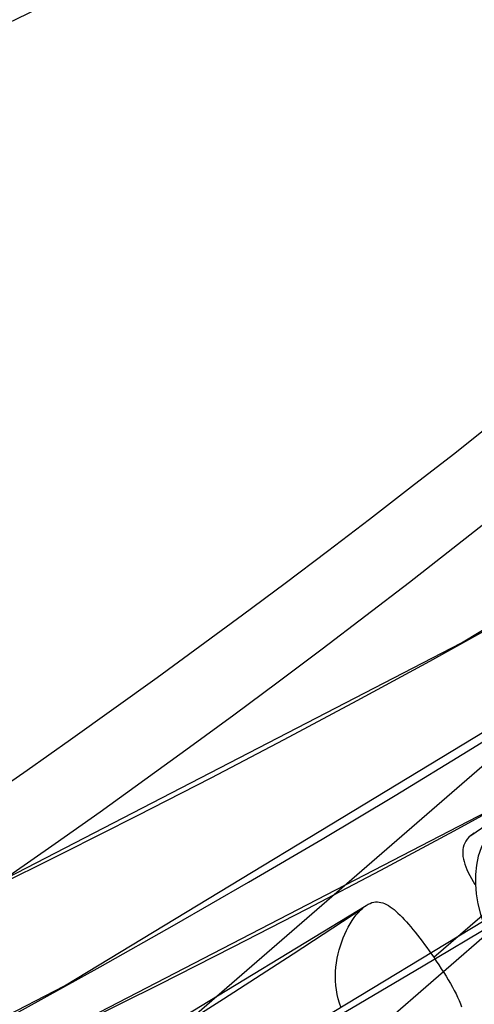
# Model space of a CAD drawing. Header units: millimetres. Extents: x -261 to 249, y -324 to 318.
# Tile 6 of 89: x 147.51 to 153.87, y -195.28 to -181.52. Entities that reach past the tile are written whole.
import ezdxf

# ---------------------------------------------------------------- set-up
doc = ezdxf.new("R2010")
doc.units = ezdxf.units.MM
doc.layers.add('MAIN-1', color=7, linetype='Continuous')
doc.layers.add('MAIN-2', color=7, linetype='Continuous')

msp = doc.modelspace()

# ---------------------------------------------------------------- linework, layer by layer
at = {"layer": 'MAIN-1'}
msp.add_line((153.868, -192.878), (153.868, -192.878), dxfattribs=at)
for centre, major_axis, start_param, end_param in [((-50, -43.301), (-148.606, 171.596), -3.141592, -0.857072), ((-50, -43.301), (147.952, -170.84), 0, 2.284521), ((-0.5, -0.433), (159.408, -184.069), -0.370263, 0.713724)]:
    msp.add_ellipse(centre, major_axis=major_axis, ratio=0.75, start_param=start_param, end_param=end_param, dxfattribs=at)
at = {"layer": 'MAIN-2'}
for p, q in [((163.308, -183.87), (148.012, -197.116)), ((153.688, -190.223), (163.157, -184.498)), ((148.134, -195.016), (157.855, -189.131)), ((146.638, -193.867), (153.688, -190.223)), ((153.3, -194.619), (157.673, -190.831)), ((149.211, -197.002), (159.047, -191.052)), ((147.655, -195.885), (154.797, -192.192)), ((153.828, -192.908), (153.821, -192.915)), ((153.836, -192.902), (153.828, -192.908)), ((153.844, -192.896), (153.836, -192.902)), ((153.852, -192.89), (153.844, -192.896)), ((153.86, -192.884), (153.852, -192.89)), ((153.868, -192.878), (153.86, -192.884)), ((153.734, -193.024), (153.722, -193.053)), ((153.75, -192.995), (153.734, -193.024)), ((153.77, -192.967), (153.75, -192.995)), ((153.793, -192.941), (153.77, -192.967)), ((153.821, -192.915), (153.793, -192.941)), ((153.707, -193.114), (153.705, -193.145)), ((153.705, -193.145), (153.705, -193.178)), ((153.705, -193.178), (153.709, -193.212)), ((153.713, -193.083), (153.707, -193.114)), ((153.722, -193.053), (153.713, -193.083)), ((153.709, -193.212), (153.715, -193.246)), ((153.715, -193.246), (153.724, -193.282)), ((153.724, -193.282), (153.735, -193.318)), ((153.735, -193.318), (153.749, -193.356)), ((153.749, -193.356), (153.765, -193.394)), ((153.765, -193.394), (153.784, -193.434)), ((153.784, -193.434), (153.804, -193.474)), ((153.804, -193.474), (153.827, -193.516)), ((153.827, -193.516), (153.851, -193.558)), ((153.851, -193.558), (153.877, -193.602)), ((152.383, -193.877), (152.409, -193.865)), ((152.409, -193.865), (152.435, -193.855)), ((152.435, -193.855), (152.461, -193.849)), ((152.461, -193.849), (152.486, -193.845)), ((152.486, -193.845), (152.512, -193.844)), ((152.512, -193.844), (152.537, -193.846)), ((152.537, -193.846), (152.562, -193.851)), ((152.562, -193.851), (152.588, -193.858)), ((152.588, -193.858), (152.613, -193.868)), ((152.613, -193.868), (152.639, -193.88)), ((142.894, -199.635), (152.355, -193.894)), ((152.217, -194.025), (152.247, -193.991)), ((152.247, -193.991), (152.276, -193.959)), ((152.276, -193.959), (152.307, -193.931)), ((152.307, -193.931), (152.315, -193.924)), ((152.315, -193.924), (152.323, -193.917)), ((152.323, -193.917), (152.332, -193.911)), ((152.332, -193.911), (152.34, -193.904)), ((152.34, -193.904), (152.348, -193.899)), ((152.348, -193.899), (152.357, -193.893)), ((152.357, -193.893), (152.383, -193.877)), ((152.639, -193.88), (152.665, -193.895)), ((152.665, -193.895), (152.691, -193.912)), ((152.691, -193.912), (152.718, -193.931)), ((152.718, -193.931), (152.745, -193.952)), ((152.745, -193.952), (152.772, -193.976)), ((152.772, -193.976), (152.8, -194.001)), ((152.8, -194.001), (152.829, -194.028)), ((154.247, -194.119), (150.584, -197.292)), ((152.105, -194.196), (152.132, -194.149)), ((152.132, -194.149), (152.16, -194.105)), ((152.16, -194.105), (152.188, -194.064)), ((152.188, -194.064), (152.217, -194.025)), ((152.829, -194.028), (152.858, -194.058)), ((152.858, -194.058), (152.887, -194.089)), ((152.887, -194.089), (152.917, -194.122)), ((152.917, -194.122), (152.947, -194.156)), ((152.056, -194.295), (152.08, -194.244)), ((152.08, -194.244), (152.105, -194.196)), ((152.947, -194.156), (152.978, -194.193)), ((152.978, -194.193), (153.009, -194.23)), ((153.009, -194.23), (153.04, -194.269)), ((153.04, -194.269), (153.072, -194.31)), ((151.995, -194.457), (152.013, -194.401)), ((152.013, -194.401), (152.034, -194.347)), ((152.034, -194.347), (152.056, -194.295)), ((153.072, -194.31), (153.105, -194.351)), ((153.105, -194.351), (153.137, -194.394)), ((153.137, -194.394), (153.17, -194.438)), ((151.963, -194.572), (151.978, -194.514)), ((151.978, -194.514), (151.995, -194.457)), ((153.17, -194.438), (153.203, -194.483)), ((153.203, -194.483), (153.235, -194.528)), ((153.235, -194.528), (153.267, -194.573)), ((151.932, -194.756), (151.94, -194.694)), ((151.94, -194.694), (151.95, -194.632)), ((151.95, -194.632), (151.963, -194.572)), ((153.267, -194.573), (153.3, -194.619)), ((153.3, -194.619), (153.336, -194.672)), ((153.336, -194.672), (153.372, -194.725)), ((151.925, -194.883), (151.927, -194.819)), ((151.927, -194.819), (151.932, -194.756)), ((153.372, -194.725), (153.406, -194.778)), ((153.406, -194.778), (153.44, -194.831)), ((153.44, -194.831), (153.473, -194.883)), ((151.926, -194.947), (151.925, -194.883)), ((151.931, -195.011), (151.926, -194.947)), ((153.473, -194.883), (153.504, -194.934)), ((153.504, -194.934), (153.533, -194.984)), ((141.026, -198.684), (148.134, -195.016)), ((151.939, -195.075), (151.931, -195.011)), ((151.95, -195.138), (151.939, -195.075)), ((153.533, -194.984), (153.561, -195.034)), ((153.561, -195.034), (153.588, -195.083)), ((153.588, -195.083), (153.612, -195.131)), ((151.965, -195.201), (151.95, -195.138)), ((151.984, -195.262), (151.965, -195.201)), ((153.612, -195.131), (153.634, -195.178)), ((153.634, -195.178), (153.655, -195.223)), ((153.655, -195.223), (153.673, -195.268)), ((152.007, -195.323), (151.984, -195.262)), ((153.673, -195.268), (153.688, -195.311))]:
    msp.add_line(p, q, dxfattribs=at)
for centre, major_axis, ratio, start_param, end_param in [((0, 0), (-158.754, 183.313), 0.75, 0.713724, 3.855317), ((-8.25, -7.145), (-147.952, 170.84), 0.75, 2.977943, 3.855317), ((26.652, 23.082), (-137.151, 158.369), 0.75, 1.531491, 3.037551), ((26.652, 23.082), (-148.691, 171.694), 0.75, 1.528269, 3.040773), ((21.152, 18.319), (-156.089, 180.236), 0.75, 1.526881, 3.042161), ((15.652, 13.555), (-163.487, 188.778), 0.75, 1.524823, 3.044218), ((10.152, 8.792), (-163.487, 188.778), 0.75, 1.524823, 3.044218), ((4.652, 4.029), (162.007, -187.07), 0.75, -1.617121, -0.097023), ((4.652, 4.029), (-163.487, 188.778), 0.75, 1.524823, 3.044218), ((-56.016, 38.931), (-287.658, -12.372), 0.985418, 1.748363, 2.376681), ((-56.009, 38.761), (287.658, 12.372), 0.985418, -0.934252, -0.764911), ((26.652, 23.082), (147.212, -169.986), 0.75, -0.952093, -0.101829), ((21.152, 18.319), (154.61, -178.528), 0.75, -0.35223, -0.099414), ((15.652, 13.555), (162.007, -187.07), 0.75, -0.88149, -0.098154), ((10.152, 8.792), (162.007, -187.07), 0.75, -0.906046, -0.097023), ((4.652, 4.029), (162.007, -187.07), 0.75, -0.087228, -0.05612), ((155.35, -193.967), (-1.11, 1.281), 0.75, 0.000079, 1.499123)]:
    msp.add_ellipse(centre, major_axis=major_axis, ratio=ratio, start_param=start_param, end_param=end_param, dxfattribs=at)

doc.saveas('drawing.dxf')
